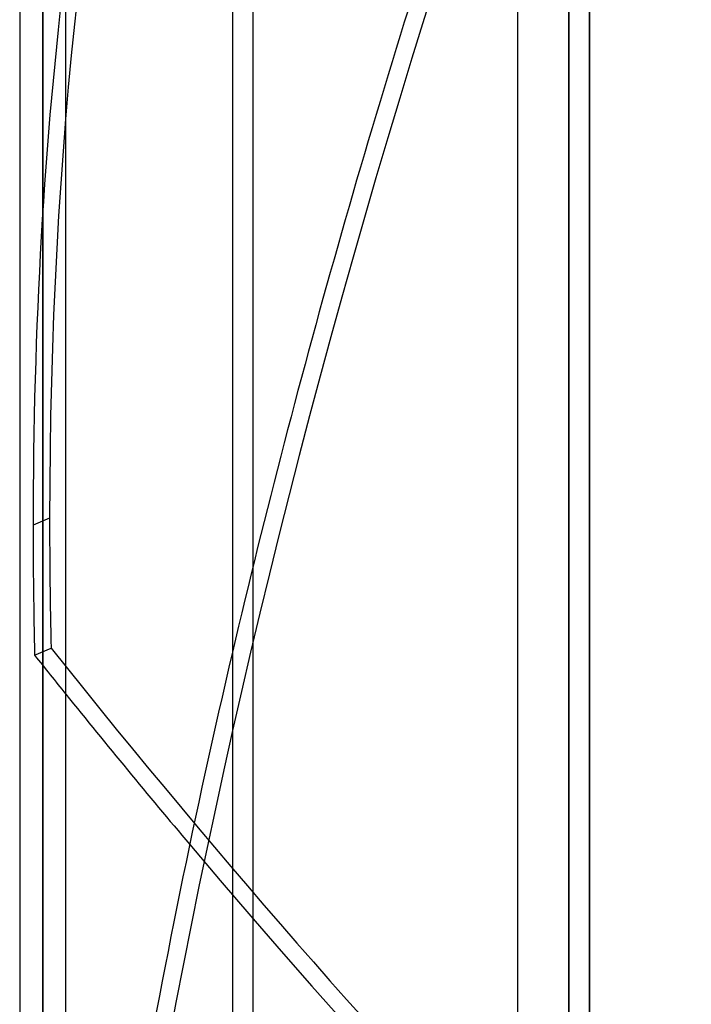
# Model space of a CAD drawing. Header units: millimetres. Extents: x -123 to 100, y -288 to 288.
# Tile 24 of 77: x -10 to 22, y -142 to -93. Entities that reach past the tile are written whole.
import ezdxf

# ---------------------------------------------------------------- set-up
doc = ezdxf.new("R2010")
doc.units = ezdxf.units.MM
doc.layers.add('MAIN-1', color=7, linetype='Continuous')
doc.layers.add('MAIN-2', color=7, linetype='Continuous')

msp = doc.modelspace()

# ---------------------------------------------------------------- linework, layer by layer
at = {"layer": 'MAIN-1'}
for p, q in [((0, 268), (0, -268)), ((14, -268), (14, 268)), ((-9.305, 0), (-9.305, -171.99)), ((17.5, 0), (17.5, -227)), ((-10.435, 0), (-10.435, -170.929)), ((-8.175, -170.929), (-8.175, 0))]:
    msp.add_line(p, q, dxfattribs=at)
for centre, major_axis, start_param, end_param in [((128.375, -90.798), (-92.309, -216.155), -1.217547, -1.00075), ((42.595, 54.679), (113.079, -264.789), -1.036428, -0.99899)]:
    msp.add_ellipse(centre, major_axis=major_axis, ratio=0.475528, start_param=start_param, end_param=end_param, dxfattribs=at)
at = {"layer": 'MAIN-2'}
for p, q in [((1, 267), (1, -267)), ((-9.305, 0), (-9.305, -170.496)), ((16.5, 0), (16.5, -226)), ((-9.305, -171.99), (-9.305, 0)), ((-9.305, -170.496), (-9.305, 0)), ((16.5, -226), (16.5, 0)), ((17.5, -227), (17.5, 0)), ((-8.969, -117.824), (-9.778, -118.17)), ((-9.702, -124.547), (-8.893, -124.201))]:
    msp.add_line(p, q, dxfattribs=at)
for centre, major_axis, start_param, end_param in [((129.184, -229.593), (-92.309, 216.155), 0.273003, 0.839056), ((129.184, -91.144), (92.309, 216.155), 1.736483, 2.302536), ((128.375, -90.798), (-92.309, -216.155), -1.40511, -1.217547), ((128.375, -229.938), (92.309, -216.155), -2.455019, -2.302536), ((129.184, -229.593), (-92.309, 216.155), 0.839056, 0.872274), ((128.375, -229.938), (92.309, -216.155), -2.302536, -2.269319), ((42.595, 54.679), (113.079, -264.789), -1.045899, -1.036428), ((43.405, 55.024), (-113.079, 264.789), 2.095693, 2.724012), ((42.595, 55.024), (-113.079, -264.789), 0.477313, 1.045899), ((43.405, 54.679), (113.079, 264.789), -2.669222, -2.095693), ((42.595, 54.679), (113.079, -264.789), -0.99899, -0.417581)]:
    msp.add_ellipse(centre, major_axis=major_axis, ratio=0.475528, start_param=start_param, end_param=end_param, dxfattribs=at)

doc.saveas('drawing.dxf')
